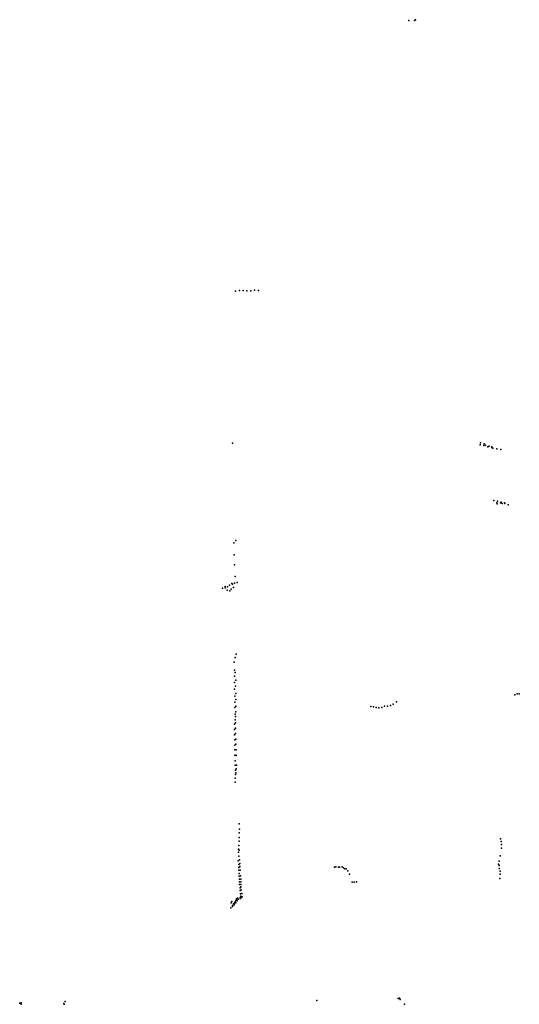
# Model space of a CAD drawing. Header units: millimetres. Extents: x -15373 to 24085, y -35478 to 13383.
# Tile 27 of 27: x 4249 to 10975, y 126 to 13383. Entities that reach past the tile are written whole.
import ezdxf

# ---------------------------------------------------------------- set-up
doc = ezdxf.new("R2010")
doc.units = ezdxf.units.MM
doc.layers.add('P', color=9, linetype='Continuous')

msp = doc.modelspace()

# ---------------------------------------------------------------- linework, layer by layer
at = {"layer": 'P'}
for p in [(9487, 13374), (9566, 13370), (9576, 13383), (7156, 9726), (7206, 9735), (7257, 9735), (7309, 9734), (7361, 9734), (7411, 9740), (7463, 9737), (7115, 7680), (10446, 7659), (10452, 7688), (10499, 7652), (10504, 7672), (10518, 7655), (10551, 7634), (10570, 7640), (10604, 7625), (10605, 7634), (10620, 7616), (10672, 7605), (10725, 7594), (10631, 6908), (10681, 6901), (10674, 6876), (10678, 6864), (10723, 6879), (10730, 6885), (10744, 6871), (10777, 6876), (10779, 6870), (10827, 6853), (7160, 6371), (7131, 6338), (7137, 6180), (7139, 6042), (7148, 5885), (6980, 5728), (7014, 5751), (7015, 5734), (7046, 5746), (7073, 5771), (7096, 5715), (7103, 5792), (7112, 5785), (7127, 5736), (7139, 5796), (7176, 5807), (7041, 5700), (7077, 5692), (7148, 4797), (7163, 4841), (7138, 4732), (7141, 4542), (7143, 4626), (7152, 4592), (7141, 4457), (7154, 4409), (7157, 4489), (7143, 4368), (7147, 4274), (7158, 4309), (10915, 4293), (10948, 4307), (10975, 4307), (7144, 4121), (7146, 4194), (7159, 4229), (7161, 4140), (8974, 4137), (9010, 4131), (9048, 4123), (9084, 4118), (9123, 4124), (9161, 4138), (9200, 4140), (9239, 4147), (9277, 4166), (9320, 4197), (7148, 4034), (7155, 4001), (7160, 4064), (7143, 3900), (7149, 3955), (7156, 3918), (7156, 3845), (7143, 3826), (7143, 3755), (7156, 3774), (7145, 3685), (7146, 3614), (7157, 3698), (7159, 3627), (7144, 3553), (7147, 3480), (7162, 3552), (7165, 3477), (7152, 3406), (7152, 3346), (7167, 3347), (7154, 3278), (7155, 3218), (7160, 3241), (7162, 3298), (7150, 3171), (7150, 3115), (7205, 2556), (7204, 2436), (7210, 2486), (7200, 2266), (7202, 2321), (7205, 2374), (10723, 2353), (10730, 2316), (10736, 2277), (7195, 2216), (7195, 2174), (7201, 2122), (7204, 2202), (10718, 2124), (10737, 2228), (7190, 2058), (7197, 2008), (7206, 2073), (7211, 2023), (10695, 2011), (10702, 1995), (10704, 2052), (7197, 1970), (7199, 1930), (7203, 1887), (7214, 1981), (7219, 1934), (7220, 1857), (8489, 1972), (8504, 1978), (8539, 1972), (8556, 1972), (8589, 1975), (8607, 1965), (8627, 1952), (8644, 1950), (8665, 1922), (8688, 1876), (10705, 1955), (10716, 1920), (10718, 1879), (7202, 1851), (7206, 1811), (7206, 1777), (7208, 1740), (7224, 1813), (7227, 1774), (7228, 1737), (8723, 1769), (8754, 1769), (8784, 1776), (10711, 1820), (7215, 1693), (7217, 1657), (7223, 1615), (7226, 1707), (7229, 1669), (7238, 1620), (7097, 1493), (7107, 1508), (7127, 1481), (7135, 1466), (7137, 1473), (7140, 1493), (7151, 1505), (7158, 1492), (7159, 1525), (7166, 1545), (7172, 1531), (7175, 1519), (7181, 1554), (7194, 1540), (7216, 1562), (7221, 1551), (7225, 1581), (7231, 1566), (7246, 1574), (7093, 1427), (7115, 1455), (7116, 1445), (4249, 140), (4269, 148), (4844, 137), (4859, 165), (8250, 177), (9346, 205), (9363, 208), (9371, 192), (4270, 126), (4847, 130), (9431, 129)]:
    msp.add_point(p, dxfattribs=at)

doc.saveas('drawing.dxf')
